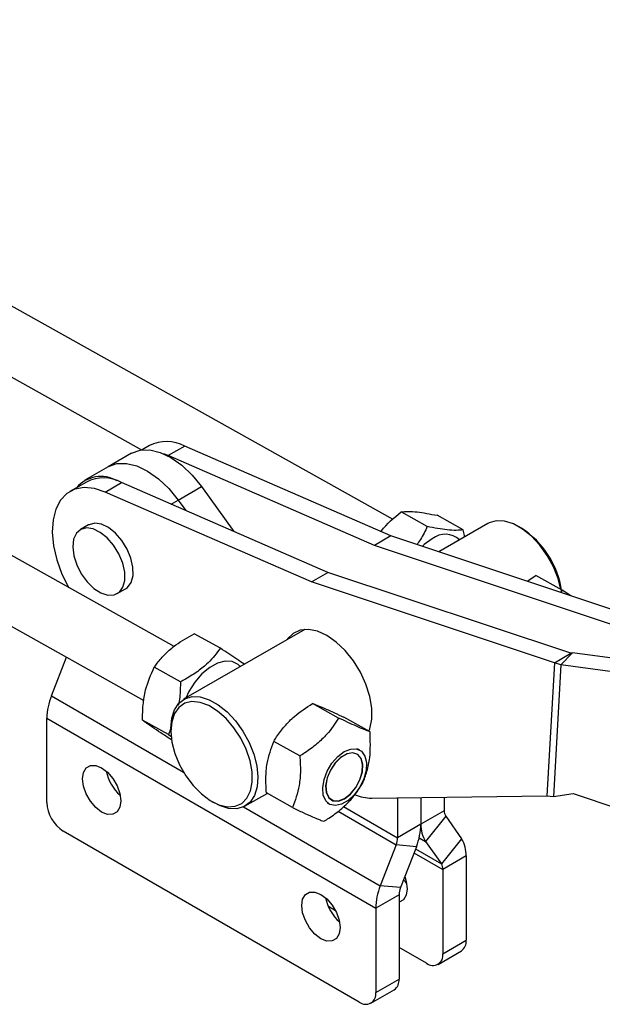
# Model space of a CAD drawing. Extents: x 36 to 538, y 22 to 372.
# Tile 2 of 19: x 162 to 218, y 45 to 139. Entities that reach past the tile are written whole.
import ezdxf

# ---------------------------------------------------------------- set-up
doc = ezdxf.new("R2010")
doc.units = 0
doc.header["$LTSCALE"] = 1.333333
doc.layers.get('0').update_dxf_attribs({"linetype": 'CONTINUOUS'})

msp = doc.modelspace()

# ---------------------------------------------------------------- linework, layer by layer
at = {"color": 7, "linetype": 'CONTINUOUS'}
for p, q in [((198.0481, 91.4591), (112.6214, 139.19)), ((112.8868, 132.2535), (173.999, 98.108)), ((177.1176, 79.3525), (91.6701, 127.0951)), ((88.7797, 121.9219), (174.2196, 74.1836)), ((173.0253, 97.7852), (170.7993, 96.5002)), ((174.7466, 98.5189), (174.0441, 98.1134)), ((178.1181, 98.4713), (176.5468, 97.5642)), ((197.8249, 89.889), (178.1181, 98.4713)), ((176.5468, 97.5642), (176.0966, 97.7392)), ((196.2535, 88.9819), (176.5468, 97.5642)), ((170.7993, 96.5002), (168.5732, 95.2151)), ((168.7231, 95.0416), (167.1517, 94.1345)), ((170.5233, 94.0869), (172.0946, 94.994)), ((191.8014, 86.4117), (172.0946, 94.994)), ((190.23, 85.5046), (170.5233, 94.0869)), ((177.4984, 93.317), (179.7245, 94.6021)), ((179.7245, 94.6021), (182.8196, 90.3233)), ((177.4984, 93.317), (178.2127, 92.3296)), ((201.2933, 90.7921), (198.7996, 92.1854)), ((204.7295, 90.4697), (202.2358, 91.863)), ((168.9415, 90.948), (168.1558, 90.4944)), ((207.0884, 91.0749), (202.399, 88.3678)), ((210.2905, 90.6322), (210.0287, 90.7835)), ((197.8249, 89.889), (196.2535, 88.9819)), ((221.0479, 82.1658), (197.8249, 89.889)), ((219.4766, 81.2587), (196.2535, 88.9819)), ((190.23, 85.5046), (191.8014, 86.4117)), ((215.0244, 78.6886), (191.8014, 86.4117)), ((210.8359, 85.562), (211.6828, 86.1045)), ((214.1765, 84.7112), (211.6828, 86.1045)), ((171.6833, 84.384), (172.469, 84.8375)), ((213.4531, 77.7814), (190.23, 85.5046)), ((214.1765, 84.7112), (214.0139, 84.5051)), ((215.0045, 84.1757), (214.1765, 84.7112)), ((189.5891, 80.9728), (178.0185, 74.2932)), ((189.5836, 80.9724), (189.585, 80.9704)), ((181.5326, 79.169), (179.0389, 80.5623)), ((165.3822, 74.6302), (166.8143, 78.3212)), ((213.4531, 77.7814), (215.0244, 78.6886)), ((214.0717, 77.5773), (215.1836, 78.7177)), ((215.1836, 78.7177), (215.0244, 78.6886)), ((221.3983, 77.8848), (215.1836, 78.7177)), ((177.7069, 75.9688), (175.2132, 77.3621)), ((213.4531, 77.7814), (212.7308, 65.0923)), ((214.0717, 77.5773), (213.3563, 65.0089)), ((214.0717, 77.5773), (213.4531, 77.7814)), ((220.2864, 76.7445), (214.0717, 77.5773)), ((192.8299, 72.5052), (190.3362, 73.8985)), ((164.9436, 72.4868), (196.3706, 54.3444)), ((164.9436, 64.4396), (164.9436, 72.4868)), ((195.8262, 71.1925), (193.3325, 72.5858)), ((176.5794, 70.9214), (174.0857, 72.3147)), ((176.8005, 71.5038), (176.5794, 70.9214)), ((176.8005, 71.6013), (176.8005, 71.2989)), ((176.5794, 70.9214), (176.8879, 70.7198)), ((176.8689, 70.42), (176.784, 70.4675)), ((189.127, 68.8869), (186.6333, 70.2802)), ((194.842, 69.4493), (194.6285, 69.5686)), ((183.8976, 64.1091), (185.9872, 65.3154)), ((188.4204, 63.956), (185.9267, 65.3493)), ((195.9925, 64.859), (212.7308, 65.0923)), ((198.4657, 64.8935), (198.4657, 61.0815)), ((200.6918, 64.9245), (200.6918, 62.3666)), ((202.9179, 64.9555), (202.9179, 63.6517)), ((212.7308, 65.0923), (213.3563, 65.0089)), ((213.3563, 65.0089), (215.2503, 65.2883)), ((215.2503, 65.2883), (219.4965, 63.8799)), ((180.6955, 64.5518), (180.9574, 64.4006)), ((191.738, 64.3954), (191.9516, 64.2761)), ((202.9179, 63.6517), (200.6918, 62.3666)), ((203.0582, 63.1278), (201.1304, 60.7296)), ((203.0582, 63.1278), (204.5744, 60.9706)), ((200.6918, 62.3666), (198.4657, 61.0815)), ((194.7992, 45.3898), (166.515, 61.718)), ((198.3254, 60.3956), (196.8092, 56.4878)), ((200.2532, 60.2232), (198.3254, 60.3956)), ((200.2532, 60.2232), (198.737, 56.3154)), ((201.1304, 60.7296), (202.6466, 58.5723)), ((204.5744, 60.9706), (202.6466, 58.5723)), ((205.013, 59.3336), (202.7869, 58.0485)), ((205.013, 59.3336), (205.013, 51.2864)), ((202.7869, 58.0485), (202.7869, 50.0013)), ((198.737, 56.3154), (196.8092, 56.4878)), ((198.5967, 55.6295), (196.3706, 54.3444)), ((198.5967, 55.6295), (198.5967, 47.5823)), ((192.5379, 54.1034), (191.8549, 54.4977)), ((196.3706, 54.3444), (196.3706, 46.2972)), ((202.7869, 50.0013), (205.013, 51.2864)), ((201.2156, 49.0939), (198.5967, 50.6057)), ((202.3266, 48.9839), (204.5527, 50.2689)), ((196.3706, 46.2972), (198.5967, 47.5823)), ((195.9103, 45.2798), (198.1363, 46.5649))]:
    msp.add_line(p, q, dxfattribs=at)
at = {"color": 8, "linetype": 'CONTINUOUS'}
for p, q in [((176.8306, 92.9315), (177.4984, 93.317)), ((165.3822, 74.6302), (178.0121, 67.3391)), ((183.7448, 64.0297), (196.8092, 56.4878)), ((193.3058, 64.0602), (198.4657, 61.0815)), ((192.7746, 63.6), (198.3254, 60.3956)), ((200.525, 61.0791), (201.1304, 60.7296)), ((200.0275, 59.6415), (202.7869, 58.0485)), ((200.1679, 60.0033), (202.6466, 58.5723))]:
    msp.add_line(p, q, dxfattribs=at)
at = {"color": 7, "linetype": 'CONTINUOUS', "flags": 128}
for points in [[(173.0253, 97.7852), (173.0518, 97.8003), (173.8581, 98.0864), (174.7768, 98.1097), (175.7718, 97.8691), (176.8043, 97.3743), (177.8338, 96.6444), (178.8201, 95.7081), (179.7245, 94.6021)], [(170.7993, 96.5002), (170.8258, 96.5152), (171.6321, 96.8013), (172.5507, 96.8246), (173.5457, 96.5841), (174.5782, 96.0892), (175.6077, 95.3593), (176.594, 94.4231), (177.4984, 93.317)], [(170.7993, 96.5002), (170.8258, 96.5152), (171.6321, 96.8013), (172.5507, 96.8246), (173.5457, 96.5841), (174.5782, 96.0892), (175.6077, 95.3593), (176.594, 94.4231), (177.4984, 93.317)], [(170.5233, 94.0869), (169.4885, 94.4243), (168.5125, 94.5135), (167.628, 94.3516), (166.8651, 93.944), (166.2495, 93.3044), (165.802, 92.4545), (165.5377, 91.423), (165.4655, 90.2446), (165.5879, 88.9594), (165.9007, 87.6105), (166.3934, 86.2437), (167.0388, 84.9239)], [(214.0705, 84.7704), (213.7984, 85.8292), (213.3518, 86.9481), (212.7599, 88.0247), (212.0486, 89.0122), (211.2491, 89.8672), (210.3961, 90.5525), (209.527, 91.0381), (208.6799, 91.3027), (207.8917, 91.3348), (207.1968, 91.1331), (207.0884, 91.0749)], [(172.2202, 84.9976), (172.395, 85.6548), (172.3863, 86.4442), (172.1945, 87.3075), (171.8341, 88.1805), (171.3317, 88.9986), (170.7245, 89.701), (170.0577, 90.2356), (169.3806, 90.5629), (168.7434, 90.6585), (168.1935, 90.5153), (167.7717, 90.144), (167.5091, 89.5721), (167.4253, 88.842), (167.5264, 88.0078), (167.8051, 87.1315), (168.2406, 86.278), (168.8006, 85.5107), (169.4436, 84.8863), (170.1219, 84.4513), (170.7852, 84.2379), (171.3843, 84.2619), (171.8747, 84.5216), (172.2202, 84.9976)], [(173.0059, 85.4512), (173.1807, 86.1083), (173.1719, 86.8978), (172.9802, 87.7611), (172.6198, 88.6341), (172.1174, 89.4521), (171.5102, 90.1545), (170.8433, 90.6892), (170.1662, 91.0165), (169.5291, 91.112), (168.9792, 90.9689), (168.9415, 90.948)], [(201.7612, 89.6199), (201.0106, 89.0794), (200.8094, 88.8964)], [(172.469, 84.8375), (172.6604, 84.9752), (173.0059, 85.4512)], [(195.7175, 71.2532), (195.8053, 71.4854), (195.9931, 72.3973), (195.9931, 73.4405), (195.8053, 74.5693), (195.4379, 75.7344), (194.9069, 76.8849), (194.2355, 77.9705), (193.4532, 78.9438), (192.594, 79.7621), (191.6956, 80.3898), (190.7972, 80.7994), (189.938, 80.973), (189.1556, 80.9031), (188.4843, 80.5926), (187.9533, 80.0552), (187.9229, 80.0109)], [(189.5577, 81.0082), (189.5247, 80.9623), (189.4943, 80.9181)], [(183.4347, 77.4199), (183.2315, 77.6112), (182.6688, 77.8922), (182.0011, 77.9393), (181.267, 77.7497), (180.5093, 77.3345), (179.772, 76.7178), (179.098, 75.9354), (178.5264, 75.0328), (178.2295, 74.415)], [(176.8011, 71.5238), (176.878, 72.4791), (177.1333, 73.2912), (177.5557, 73.9245), (178.1268, 74.3513), (178.8217, 74.5531), (179.6099, 74.521), (180.4571, 74.2563), (181.3261, 73.7708), (182.1791, 73.0855), (182.9787, 72.2304), (183.69, 71.243), (184.2819, 70.1663), (184.7285, 69.0475), (185.0103, 67.9353), (185.115, 66.8785), (185.0381, 65.9232), (184.7828, 65.1112), (184.3604, 64.4779), (183.7892, 64.051), (183.0944, 63.8492), (182.3061, 63.8814), (181.459, 64.146), (180.9574, 64.4006)], [(176.801, 71.2263), (176.9055, 70.2008), (177.1873, 69.1214), (177.6331, 68.0387), (178.2222, 67.0032), (178.9269, 66.0635), (179.7144, 65.2634), (180.5478, 64.6404), (181.3881, 64.2235), (182.196, 64.0324), (182.9338, 64.0758), (183.567, 64.3519), (184.066, 64.8476), (184.4074, 65.5398), (184.5752, 66.3962), (184.5617, 67.3766), (184.3674, 68.4353), (184.0015, 69.5227), (183.481, 70.588), (182.8303, 71.5815), (182.0798, 72.4565), (181.2646, 73.1722), (180.4228, 73.6952), (179.5938, 74.001), (178.8163, 74.0753), (178.1268, 73.9146), (177.5574, 73.5265), (177.1347, 72.929), (176.8786, 72.1501), (176.801, 71.2263)], [(193.3631, 69.3012), (193.9822, 69.5493), (194.5492, 69.5588), (195.0139, 69.3287), (195.3348, 68.8794), (195.4836, 68.251), (195.4469, 67.4992), (195.2281, 66.6909), (194.8465, 65.8978), (194.3362, 65.1904), (193.7423, 64.6317), (193.1178, 64.2711), (192.5181, 64.1409), (191.9964, 64.2525), (191.5992, 64.596), (191.3617, 65.1409), (191.305, 65.8388), (191.4342, 66.6277), (191.7378, 67.4374), (192.1888, 68.1961), (192.7471, 68.8363), (193.3631, 69.3012)], [(193.9632, 65.2471), (194.4757, 65.8681), (194.8678, 66.5989), (195.0968, 67.3603), (195.1382, 68.0697), (194.9872, 68.6503), (194.6604, 69.0392), (194.1931, 69.1941), (193.6359, 69.0985), (193.0493, 68.7625), (192.4968, 68.2226), (192.0383, 67.5374), (191.7235, 66.781), (191.5864, 66.0354), (191.642, 65.3815), (191.8842, 64.89), (192.2867, 64.6144), (192.806, 64.5843), (193.3858, 64.8031), (193.9632, 65.2471)], [(193.9585, 65.26), (194.4669, 65.8761), (194.8559, 66.6011), (195.0831, 67.3565), (195.1241, 68.0603), (194.9744, 68.6363), (194.6501, 69.0221), (194.1865, 69.1758), (193.6338, 69.0809), (193.0518, 68.7476), (192.5037, 68.212), (192.0488, 67.5322), (191.7364, 66.7818), (191.6005, 66.0421), (191.6556, 65.3933), (191.8959, 64.9058), (192.2952, 64.6323), (192.8104, 64.6025), (193.3856, 64.8195), (193.9585, 65.26)], [(168.3482, 66.7081), (168.4379, 67.3105), (168.6983, 67.7503), (169.1039, 67.9845), (169.6149, 67.9902), (170.1815, 67.7668), (170.748, 67.3361), (171.259, 66.7404), (171.6646, 66.0379), (171.925, 65.2975), (172.0147, 64.5915), (171.925, 63.9891), (171.6646, 63.5493), (171.259, 63.3151), (170.748, 63.3094), (170.1815, 63.5328), (169.6149, 63.9635), (169.1039, 64.5592), (168.6983, 65.2617), (168.4379, 66.0021), (168.3482, 66.7081)], [(199.1474, 57.3731), (199.2926, 56.9066), (199.3823, 56.2006), (199.2926, 55.5983), (199.0322, 55.1584), (198.6267, 54.9242), (198.5967, 54.9169)], [(199.3267, 56.7503), (199.2087, 56.8577), (199.0217, 57.0491)], [(189.2995, 54.6132), (189.3892, 55.2156), (189.6496, 55.6554), (190.0552, 55.8896), (190.5663, 55.8952), (191.1328, 55.6718), (191.6993, 55.2412), (192.2103, 54.6455), (192.6159, 53.943), (192.8763, 53.2025), (192.966, 52.4966), (192.8763, 51.8942), (192.6159, 51.4544), (192.2103, 51.2202), (191.6993, 51.2145), (191.1328, 51.4379), (190.5663, 51.8686), (190.0552, 52.4643), (189.6496, 53.1667), (189.3892, 53.9072), (189.2995, 54.6132)]]:
    msp.add_lwpolyline(points, dxfattribs=at)
at = {"color": 7, "linetype": 'CONTINUOUS'}
for centre, radius, start, end in [((176.3863, 95.2356), 3.6701, 61.843195, 116.537687), ((170.1209, 92.4815), 3.0894, 60.451123, 139.278646), ((170.3628, 91.7583), 3.6701, 61.843195, 116.537687), ((205.6392, 83.4191), 8.5828, 8.271575, 57.184607), ((203.0126, 88.043), 2.0131, 46.982726, 128.433528), ((170.9697, 72.3703), 6.0272, 157.978859, 178.891825), ((174.7171, 68.2682), 4.1695, 191.406656, 228.587978), ((196.0114, 69.0164), 4.1574, 247.365565, 269.739611), ((168.3552, 64.5949), 3.4151, 182.605472, 237.394487), ((203.8264, 63.6144), 0.9092, 177.648458, 212.349235), ((194.6657, 62.4831), 6.0272, 337.978834, 358.891849), ((203.5308, 62.25), 2.8414, 177.648519, 212.349211), ((196.5374, 61.1188), 1.9287, 337.978815, 358.89189), ((202.174, 59.4502), 2.8414, 357.64856, 32.349169), ((201.8785, 58.0858), 0.9092, 357.648524, 32.349289), ((202.3967, 54.2279), 6.0272, 157.978859, 178.891825), ((200.525, 55.5922), 1.9287, 157.978798, 178.891836), ((195.6684, 56.1732), 4.1695, 191.406656, 228.587978), ((203.9605, 51.1497), 1.0613, 303.914205, 7.397999), ((201.829, 49.8459), 0.9705, 230.796798, 9.214077), ((197.5442, 47.4456), 1.0613, 303.914205, 7.397999), ((195.4126, 46.1418), 0.9705, 230.796798, 9.214077)]:
    msp.add_arc(centre, radius, start, end, dxfattribs=at)
for points, knots in [([(196.8763, 90.3021), (196.8943, 90.3278), (197.3973, 91.0438), (198.1112, 91.625), (198.7996, 92.1854)], [0, 0, 0, 0, 0.0358451, 1, 1, 1, 1]), ([(198.7996, 92.1854), (199.0105, 92.2061), (199.4369, 92.248), (200.5086, 92.1929), (201.567, 91.9908), (202.2358, 91.863)], [0, 0, 0, 0, 0.26486248, 0.53546804, 1, 1, 1, 1]), ([(201.2933, 90.7921), (201.0973, 90.37), (200.821, 89.775), (200.4168, 89.2258), (200.2993, 89.0661)], [0, 0, 0, 0, 0.7092737, 1, 1, 1, 1]), ([(204.7295, 90.4697), (204.5185, 90.449), (204.0921, 90.4071), (203.0204, 90.4622), (201.9621, 90.6643), (201.2933, 90.7921)], [0, 0, 0, 0, 0.26486224, 0.53546801, 1, 1, 1, 1]), ([(204.8646, 89.7912), (204.8574, 89.8431), (204.8264, 90.0649), (204.7715, 90.2941), (204.7295, 90.4697)], [0, 0, 0, 0, 0.2338575, 1, 1, 1, 1]), ([(175.2132, 77.3621), (175.3055, 77.4903), (175.6236, 77.9316), (176.2675, 78.667), (177.4139, 79.6563), (178.4304, 80.223), (179.0389, 80.5623)], [0, 0, 0, 0, 0.1033337, 0.3558137, 0.6143543, 1, 1, 1, 1]), ([(181.5326, 79.169), (181.1674, 78.6937), (180.5635, 77.9078), (179.3769, 76.9415), (178.4518, 76.3626), (177.8722, 76.0562), (177.7069, 75.9688)], [0, 0, 0, 0, 0.3856437, 0.6377492, 0.8966668, 1, 1, 1, 1]), ([(183.8093, 77.6362), (183.7916, 77.6494), (183.6144, 77.782), (182.952, 78.2412), (182.0822, 78.8097), (181.5326, 79.169)], [0, 0, 0, 0, 0.0392473, 0.3929022, 1, 1, 1, 1]), ([(174.0857, 72.3147), (174.0963, 72.8013), (174.1179, 73.7848), (174.4039, 75.5573), (174.8998, 76.6633), (175.2132, 77.3621)], [0, 0, 0, 0, 0.2648624, 0.5354679, 1, 1, 1, 1]), ([(177.7069, 75.9688), (177.7031, 75.4788), (177.697, 74.699), (177.5573, 73.9671), (177.5053, 73.695)], [0, 0, 0, 0, 0.6283293, 1, 1, 1, 1]), ([(186.6333, 70.2802), (186.7215, 70.4225), (187.0253, 70.9123), (187.644, 71.7335), (188.7529, 72.8504), (189.7433, 73.506), (190.3362, 73.8985)], [0, 0, 0, 0, 0.1033337, 0.3558137, 0.6143543, 1, 1, 1, 1]), ([(190.3362, 73.8985), (190.509, 73.8333), (190.8582, 73.7016), (191.7802, 73.3094), (192.7314, 72.866), (193.3325, 72.5858)], [0, 0, 0, 0, 0.2648624, 0.535468, 1, 1, 1, 1]), ([(192.8299, 72.5052), (192.4803, 71.9767), (191.9022, 71.1028), (190.7532, 70.0088), (189.8533, 69.3441), (189.2882, 68.9884), (189.127, 68.8869)], [0, 0, 0, 0, 0.3856438, 0.6377492, 0.8966669, 1, 1, 1, 1]), ([(195.8262, 71.1925), (195.6534, 71.2577), (195.3041, 71.3895), (194.3822, 71.7816), (193.431, 72.225), (192.8299, 72.5052)], [0, 0, 0, 0, 0.2648623, 0.535468, 1, 1, 1, 1]), ([(176.784, 70.4675), (176.4628, 70.6764), (175.8134, 71.0988), (174.7973, 71.7821), (174.3612, 72.1085), (174.0857, 72.3147)], [0, 0, 0, 0, 0.2648623, 0.5354679, 1, 1, 1, 1]), ([(195.1195, 66.2616), (195.268, 66.6406), (195.568, 67.4069), (195.9063, 69.0304), (195.8572, 70.3553), (195.8262, 71.1925)], [0, 0, 0, 0, 0.26486241, 0.53546803, 1, 1, 1, 1]), ([(185.9267, 65.3493), (185.9008, 65.8257), (185.8486, 66.7888), (185.9913, 68.5216), (186.3847, 69.5993), (186.6333, 70.2802)], [0, 0, 0, 0, 0.2648623, 0.5354679, 1, 1, 1, 1]), ([(189.127, 68.8869), (189.1529, 68.4105), (189.2051, 67.4474), (189.0624, 65.7146), (188.669, 64.6369), (188.4204, 63.956)], [0, 0, 0, 0, 0.2648623, 0.535468, 1, 1, 1, 1]), ([(191.4166, 62.6433), (191.5778, 62.7448), (192.1328, 63.0942), (193.0337, 63.7577), (194.186, 64.8504), (194.7699, 65.7331), (195.1195, 66.2616)], [0, 0, 0, 0, 0.1033339, 0.3558139, 0.6143542, 1, 1, 1, 1]), ([(188.4204, 63.956), (188.7674, 63.7934), (189.469, 63.4648), (190.5865, 62.9634), (191.0952, 62.7672), (191.4166, 62.6433)], [0, 0, 0, 0, 0.2648624, 0.535468, 1, 1, 1, 1])]:
    msp.add_open_spline(points, degree=3, knots=knots, dxfattribs=at)

doc.saveas('drawing.dxf')
